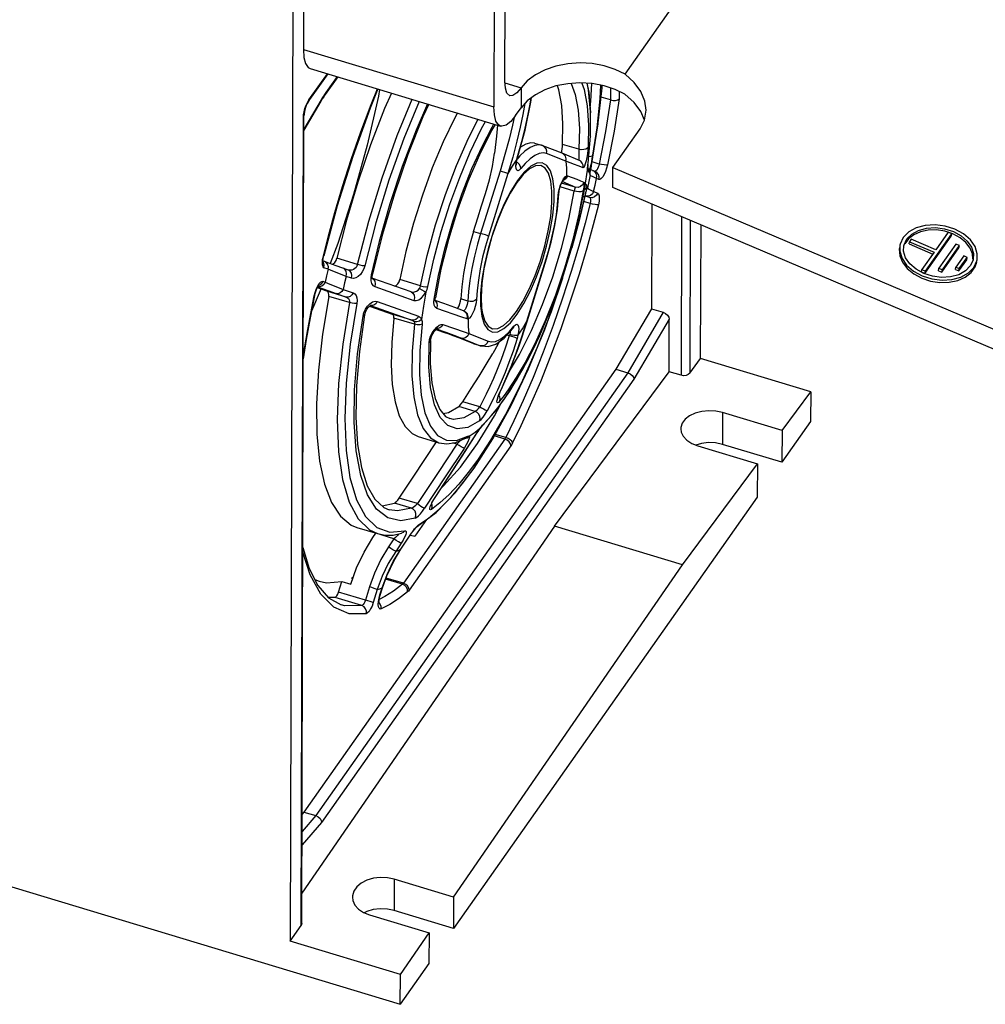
# Model space of a CAD drawing. Extents: x 0 to 594, y 0 to 420.
# Tile 14 of 25: x 515 to 530, y 95 to 110. Entities that reach past the tile are written whole.
import ezdxf

# ---------------------------------------------------------------- set-up
doc = ezdxf.new("R2010")
doc.units = 0
doc.header["$LTSCALE"] = 32.67
doc.layers.get('0').update_dxf_attribs({"linetype": 'CONTINUOUS'})

msp = doc.modelspace()

# ---------------------------------------------------------------- linework, layer by layer
at = {"color": 7, "linetype": 'CONTINUOUS'}
for p, q in [((519.246, 123.688), (519.175, 96.213)), ((524.287, 109.45), (528.589, 115.558)), ((519.384, 112.708), (519.376, 109.83)), ((522.451, 109.343), (522.458, 111.916)), ((522.291, 111.83), (522.284, 108.952)), ((519.449, 109.028), (519.751, 109.457)), ((519.479, 109.539), (522.387, 108.661)), ((519.9, 109.412), (519.708, 109.14)), ((519.708, 109.14), (519.686, 109.108)), ((519.642, 109.038), (519.382, 108.597)), ((519.435, 109.006), (519.419, 108.972)), ((519.449, 109.028), (519.435, 109.006)), ((519.664, 109.074), (519.642, 109.038)), ((519.686, 109.108), (519.664, 109.074)), ((524.067, 109.058), (523.921, 109.102)), ((519.385, 108.844), (519.383, 108.815)), ((522.616, 108.821), (522.7, 108.94)), ((524.584, 108.749), (524.527, 108.882)), ((519.351, 96.483), (519.383, 108.815)), ((524.1, 108.026), (524.518, 108.619)), ((522.907, 108.399), (523.014, 108.366)), ((523.327, 108.244), (523.034, 108.359)), ((523.318, 108.248), (523.322, 108.275)), ((523.322, 108.275), (523.327, 108.311)), ((523.436, 108.2), (523.327, 108.244)), ((522.632, 108.114), (522.64, 108.157)), ((522.64, 108.157), (522.65, 108.193)), ((523.592, 108.133), (523.579, 108.138)), ((523.721, 108.075), (523.723, 108.095)), ((523.714, 108.013), (523.714, 107.988)), ((523.715, 108.021), (523.716, 108.03)), ((523.715, 108.009), (523.715, 108.021)), ((523.716, 108.03), (523.717, 108.038)), ((523.717, 108.038), (523.721, 108.075)), ((523.726, 108.019), (523.73, 108.013)), ((523.73, 108.013), (523.742, 107.982)), ((523.742, 107.982), (523.741, 107.946)), ((523.745, 107.983), (523.745, 107.984)), ((523.748, 107.972), (523.745, 107.983)), ((523.756, 107.96), (523.763, 107.997)), ((523.763, 107.997), (523.773, 108.049)), ((523.773, 108.049), (523.775, 108.06)), ((524.099, 107.721), (524.1, 108.026)), ((524.1, 108.026), (531.466, 104.899)), ((522.658, 107.827), (522.636, 107.797)), ((523.346, 107.834), (523.348, 107.836)), ((523.276, 107.624), (523.28, 107.659)), ((523.633, 107.518), (523.661, 107.661)), ((523.654, 107.487), (523.691, 107.647)), ((523.658, 107.645), (523.67, 107.709)), ((523.667, 107.692), (523.671, 107.711)), ((523.681, 107.757), (523.682, 107.759)), ((531.465, 104.595), (524.099, 107.721)), ((523.256, 107.392), (523.276, 107.624)), ((523.533, 107.068), (523.633, 107.519)), ((524.695, 107.468), (524.691, 105.871)), ((525.442, 105.11), (525.448, 107.149)), ((529.223, 107.038), (529.035, 106.771)), ((529.168, 107.093), (529.302, 107.05)), ((529.295, 107.015), (529.172, 107.055)), ((529.277, 107.015), (529.223, 107.038)), ((529.458, 107.014), (529.327, 107.086)), ((528.615, 106.938), (528.561, 106.86)), ((528.696, 107.001), (528.615, 106.938)), ((528.626, 106.86), (528.632, 106.895)), ((528.657, 106.931), (528.632, 106.895)), ((528.632, 106.895), (529.01, 106.735)), ((529.035, 106.771), (528.657, 106.931)), ((528.869, 106.41), (529.27, 106.979)), ((528.876, 106.445), (529.277, 107.015)), ((529.27, 106.979), (529.277, 107.015)), ((519.899, 106.867), (519.786, 106.561)), ((528.543, 106.748), (528.546, 106.83)), ((528.546, 106.83), (528.549, 106.846)), ((528.626, 106.86), (528.989, 106.706)), ((529.01, 106.735), (528.822, 106.468)), ((529.341, 106.858), (529.081, 106.488)), ((529.128, 106.429), (529.388, 106.799)), ((529.134, 106.465), (529.395, 106.835)), ((529.395, 106.835), (529.341, 106.858)), ((529.388, 106.799), (529.395, 106.835)), ((519.697, 106.594), (519.674, 106.603)), ((519.677, 106.636), (519.686, 106.679)), ((522.792, 105.678), (523.088, 106.631)), ((529.46, 106.678), (529.339, 106.507)), ((529.387, 106.449), (529.507, 106.62)), ((529.393, 106.484), (529.514, 106.655)), ((529.514, 106.655), (529.46, 106.678)), ((529.507, 106.62), (529.514, 106.655)), ((529.607, 106.63), (529.603, 106.614)), ((520.065, 106.461), (520.065, 106.461)), ((528.694, 106.445), (528.825, 106.374)), ((528.815, 106.433), (528.822, 106.468)), ((528.815, 106.433), (528.869, 106.41)), ((528.822, 106.468), (528.876, 106.445)), ((528.869, 106.41), (528.876, 106.445)), ((529.074, 106.452), (529.081, 106.488)), ((529.074, 106.452), (529.128, 106.429)), ((529.081, 106.488), (529.134, 106.465)), ((529.128, 106.429), (529.134, 106.465)), ((529.333, 106.472), (529.339, 106.507)), ((529.333, 106.472), (529.387, 106.449)), ((529.339, 106.507), (529.393, 106.484)), ((529.486, 106.448), (529.384, 106.391)), ((529.387, 106.449), (529.393, 106.484)), ((520.422, 106.336), (520.423, 106.336)), ((520.427, 106.36), (520.43, 106.391)), ((520.43, 106.391), (520.432, 106.398)), ((520.433, 106.33), (520.432, 106.33)), ((521.02, 106.128), (520.434, 106.333)), ((528.697, 106.404), (528.819, 106.339)), ((528.984, 106.367), (528.85, 106.41)), ((484.514, 106.228), (520.854, 95.251)), ((519.631, 106.143), (519.5, 105.835)), ((519.734, 106.139), (519.588, 106.19)), ((519.641, 106.171), (519.631, 106.143)), ((519.547, 106.073), (519.56, 106.12)), ((521.389, 106.028), (521.391, 106.036)), ((521.52, 105.95), (521.389, 105.998)), ((520.387, 105.91), (520.731, 105.79)), ((521.687, 105.888), (521.52, 105.95)), ((521.821, 105.837), (521.687, 105.888)), ((521.821, 105.837), (521.821, 105.837)), ((524.691, 105.871), (524.147, 104.949)), ((524.691, 105.871), (524.872, 105.817)), ((520.31, 105.778), (520.311, 105.782)), ((524.961, 104.91), (524.963, 105.712)), ((521.4, 105.554), (521.562, 105.496)), ((521.413, 105.565), (521.416, 105.567)), ((522.576, 105.568), (522.581, 105.573)), ((522.669, 105.304), (522.792, 105.678)), ((521.317, 105.386), (521.321, 105.413)), ((521.824, 105.397), (521.749, 105.426)), ((521.969, 105.34), (521.824, 105.397)), ((521.969, 105.34), (521.981, 105.335)), ((521.981, 105.335), (522.089, 105.303)), ((522.089, 105.303), (522.196, 105.294)), ((525.275, 104.885), (525.442, 105.11)), ((527.123, 104.602), (525.442, 105.11)), ((524.147, 104.949), (519.384, 98.187)), ((524.147, 104.949), (524.329, 104.894)), ((523.212, 102.549), (524.961, 104.91)), ((525.143, 104.856), (524.961, 104.91)), ((522.325, 104.327), (522.529, 104.612)), ((526.685, 104.01), (527.123, 104.602)), ((527.123, 104.602), (527.122, 104.148)), ((522.119, 104.097), (522.325, 104.327)), ((526.685, 104.01), (525.776, 104.285)), ((522.112, 104.09), (522.119, 104.097)), ((522.119, 104.097), (522.119, 104.097)), ((527.122, 104.148), (526.683, 103.526)), ((521.127, 103.922), (521.443, 103.826)), ((521.703, 103.829), (521.853, 103.893)), ((521.845, 103.692), (522.024, 103.971)), ((526.685, 104.01), (526.683, 103.526)), ((525.456, 103.815), (525.369, 103.79)), ((525.4, 103.777), (526.309, 103.503)), ((526.683, 103.526), (525.775, 103.8)), ((521.692, 103.059), (521.982, 103.436)), ((525.165, 101.959), (526.309, 103.503)), ((526.309, 103.503), (526.307, 102.992)), ((521.402, 102.761), (521.692, 103.059)), ((526.307, 102.992), (521.669, 96.408)), ((520.577, 102.863), (520.766, 102.901)), ((521.118, 102.549), (521.402, 102.761)), ((523.212, 102.549), (519.352, 96.948)), ((520.192, 102.533), (520.508, 102.437)), ((521.257, 102.653), (521.077, 102.397)), ((521.118, 102.549), (521.118, 102.549)), ((525.165, 101.959), (523.212, 102.549)), ((520.437, 102.379), (520.479, 102.442)), ((520.744, 102.416), (520.874, 102.442)), ((520.864, 102.198), (521.017, 102.428)), ((520.874, 102.442), (520.874, 102.442)), ((521.013, 102.416), (521.077, 102.397)), ((519.366, 102.224), (519.464, 101.907)), ((520.759, 102.025), (520.864, 102.198)), ((521.67, 96.888), (525.165, 101.959)), ((520.11, 101.757), (520.137, 101.772)), ((519.551, 101.737), (519.616, 101.71)), ((519.912, 101.546), (519.962, 101.708)), ((519.962, 101.708), (520.099, 101.666)), ((520.11, 101.757), (520.129, 101.751)), ((520.548, 101.498), (520.582, 101.608)), ((519.859, 101.462), (519.757, 101.461)), ((519.384, 98.187), (519.355, 98.155)), ((519.384, 98.187), (519.565, 98.132)), ((521.67, 96.888), (520.762, 97.162)), ((521.67, 96.888), (521.669, 96.408)), ((520.343, 96.669), (520.305, 96.649)), ((521.669, 96.408), (520.761, 96.682)), ((520.386, 96.617), (521.294, 96.342)), ((519.175, 96.213), (519.342, 96.456)), ((519.351, 96.483), (519.342, 96.456)), ((520.856, 95.705), (519.175, 96.213)), ((520.856, 95.705), (521.294, 96.342)), ((521.294, 96.342), (521.293, 95.874)), ((521.293, 95.874), (520.854, 95.251)), ((520.854, 95.251), (520.856, 95.705))]:
    msp.add_line(p, q, dxfattribs=at)
at = {"color": 9, "linetype": 'CONTINUOUS'}
for p, q in [((519.376, 109.83), (522.284, 108.952)), ((519.458, 109.058), (519.741, 109.46)), ((519.89, 109.415), (519.717, 109.17)), ((522.453, 109.319), (522.701, 109.244)), ((522.701, 109.244), (522.7, 108.94)), ((524.067, 109.242), (524.067, 109.058)), ((524.2, 109.188), (524.199, 109.078)), ((519.647, 109.061), (519.382, 108.612)), ((519.416, 108.978), (519.436, 109.022)), ((519.436, 109.022), (519.458, 109.058)), ((519.642, 109.038), (519.647, 109.061)), ((519.664, 109.09), (519.647, 109.061)), ((519.682, 109.118), (519.664, 109.09)), ((522.757, 109.004), (522.728, 108.838)), ((519.377, 108.831), (519.385, 108.879)), ((519.342, 96.456), (519.374, 108.788)), ((519.374, 108.788), (519.377, 108.831)), ((519.374, 108.788), (519.383, 108.815)), ((523.873, 108.666), (523.876, 108.685)), ((523.758, 108.506), (523.757, 108.495)), ((523.014, 108.366), (522.974, 108.373)), ((523.382, 108.123), (523.088, 108.239)), ((523.584, 108.305), (523.333, 108.381)), ((522.624, 108.098), (522.634, 108.153)), ((522.644, 108.102), (522.632, 108.108)), ((522.634, 108.153), (522.639, 108.174)), ((522.634, 108.153), (522.64, 108.157)), ((522.682, 108.203), (522.641, 108.156)), ((522.673, 108.076), (522.644, 108.102)), ((522.645, 108.195), (522.65, 108.193)), ((523.723, 108.095), (523.723, 108.092)), ((523.723, 108.095), (523.723, 108.092)), ((523.767, 108.056), (523.778, 108.109)), ((523.778, 108.109), (523.788, 108.164)), ((523.892, 108.08), (523.783, 108.113)), ((523.788, 108.164), (523.797, 108.217)), ((522.378, 107.973), (522.081, 107.02)), ((522.748, 107.956), (522.645, 107.827)), ((523.715, 108.024), (523.686, 107.819)), ((523.714, 107.993), (523.714, 107.988)), ((523.714, 107.988), (523.725, 107.973)), ((523.718, 108.055), (523.715, 108.024)), ((523.716, 108.03), (523.715, 108.024)), ((523.721, 108.075), (523.718, 108.055)), ((523.749, 107.974), (523.757, 108.01)), ((523.754, 107.915), (523.755, 107.952)), ((523.757, 108.01), (523.767, 108.056)), ((523.775, 108.059), (523.775, 108.06)), ((523.824, 107.964), (523.798, 107.979)), ((522.498, 107.934), (522.202, 106.981)), ((523.204, 107.697), (523.185, 107.855)), ((523.303, 107.764), (523.325, 107.814)), ((523.528, 107.726), (523.319, 107.789)), ((523.325, 107.814), (523.349, 107.856)), ((523.353, 107.839), (523.331, 107.829)), ((523.332, 107.813), (523.358, 107.802)), ((523.686, 107.819), (523.65, 107.609)), ((523.733, 107.816), (523.712, 107.716)), ((523.754, 107.915), (523.733, 107.816)), ((523.754, 107.915), (523.751, 107.924)), ((523.886, 107.845), (523.853, 107.859)), ((523.267, 107.601), (523.273, 107.652)), ((523.273, 107.652), (523.285, 107.708)), ((523.285, 107.708), (523.303, 107.764)), ((523.512, 107.667), (523.298, 107.731)), ((523.687, 107.703), (523.665, 107.683)), ((523.684, 107.635), (523.674, 107.588)), ((523.693, 107.677), (523.684, 107.635)), ((523.686, 107.627), (523.691, 107.647)), ((523.704, 107.741), (523.687, 107.703)), ((523.699, 107.71), (523.693, 107.677)), ((523.695, 107.663), (523.696, 107.666)), ((523.696, 107.666), (523.699, 107.677)), ((523.699, 107.753), (523.704, 107.741)), ((523.712, 107.716), (523.704, 107.701)), ((523.706, 107.705), (523.708, 107.716)), ((523.708, 107.716), (523.71, 107.721)), ((523.71, 107.721), (523.711, 107.719)), ((523.711, 107.719), (523.712, 107.716)), ((523.712, 107.716), (523.723, 107.704)), ((523.808, 107.662), (523.87, 107.637)), ((523.267, 107.601), (523.276, 107.624)), ((523.633, 107.518), (523.633, 107.519)), ((523.653, 107.486), (523.654, 107.487)), ((523.754, 107.48), (523.66, 107.509)), ((523.75, 107.569), (523.678, 107.591)), ((523.679, 107.597), (523.688, 107.594)), ((523.688, 107.594), (523.75, 107.569)), ((525.149, 107.276), (525.143, 104.856)), ((525.281, 107.219), (525.275, 104.885)), ((521.973, 107.052), (522.081, 107.02)), ((520.533, 106.9), (520.409, 106.389)), ((523.484, 106.83), (523.486, 106.835)), ((519.669, 106.624), (519.68, 106.676)), ((519.68, 106.676), (519.686, 106.679)), ((520.201, 106.545), (519.885, 106.641)), ((522.787, 105.68), (523.084, 106.633)), ((523.084, 106.633), (523.088, 106.631)), ((519.751, 106.473), (519.689, 106.498)), ((519.673, 106.29), (519.707, 106.277)), ((520.108, 106.336), (520.026, 106.365)), ((520.409, 106.389), (520.403, 106.341)), ((520.403, 106.341), (520.405, 106.296)), ((520.405, 106.296), (520.417, 106.257)), ((520.423, 106.336), (520.448, 106.32)), ((521.165, 106.221), (520.848, 106.316)), ((519.553, 106.117), (519.571, 106.167)), ((519.625, 106.23), (519.589, 106.219)), ((519.623, 106.205), (519.597, 106.208)), ((520.03, 106.049), (519.734, 106.139)), ((519.983, 106.166), (520.135, 106.113)), ((520.464, 106.211), (521.062, 105.999)), ((523.283, 106.177), (523.287, 106.188)), ((519.54, 106.066), (519.553, 106.117)), ((519.54, 106.066), (519.547, 106.073)), ((520.078, 105.964), (519.762, 106.059)), ((520.504, 105.982), (521.135, 105.758)), ((521.366, 105.969), (521.37, 106.019)), ((521.37, 106.019), (521.386, 106.028)), ((521.397, 105.988), (521.37, 106.005)), ((521.386, 106.028), (521.391, 106.036)), ((521.418, 105.956), (521.397, 105.988)), ((521.886, 105.987), (521.778, 106.02)), ((520.3, 105.812), (520.322, 105.863)), ((520.398, 105.921), (520.4, 105.92)), ((520.4, 105.92), (521.032, 105.699)), ((521.373, 105.926), (521.366, 105.969)), ((520.286, 105.76), (520.3, 105.812)), ((521.032, 105.699), (520.731, 105.79)), ((521.072, 105.634), (520.756, 105.729)), ((524.872, 105.817), (524.329, 104.894)), ((524.963, 105.712), (524.423, 104.795)), ((521.394, 105.57), (521.395, 105.569)), ((521.428, 105.567), (521.395, 105.569)), ((522.521, 105.524), (522.589, 105.603)), ((522.787, 105.68), (522.792, 105.678)), ((523.055, 105.541), (523.061, 105.556)), ((521.294, 105.352), (521.301, 105.4)), ((521.301, 105.4), (521.318, 105.452)), ((521.318, 105.452), (521.344, 105.504)), ((521.713, 105.45), (522.077, 105.307)), ((521.904, 105.491), (522.197, 105.375)), ((522.52, 105.458), (522.485, 105.469)), ((521.969, 105.34), (521.982, 105.336)), ((522.114, 105.304), (522.077, 105.307)), ((522.077, 105.307), (522.089, 105.303)), ((522.089, 105.303), (522.089, 105.303)), ((522.197, 105.375), (522.179, 105.341)), ((522.805, 104.936), (522.813, 104.954)), ((524.329, 104.894), (519.565, 98.132)), ((524.423, 104.795), (519.653, 98.025)), ((522.371, 104.585), (522.394, 104.635)), ((522.394, 104.635), (522.396, 104.635)), ((522.504, 104.633), (522.441, 104.547)), ((522.35, 104.361), (522.449, 104.494)), ((522.441, 104.547), (522.376, 104.464)), ((521.998, 104.301), (521.747, 104.376)), ((522.068, 104.373), (521.808, 104.452)), ((522.245, 104.234), (522.35, 104.361)), ((522.537, 104.374), (522.547, 104.393)), ((521.581, 104.086), (521.464, 104.211)), ((522.133, 104.116), (522.245, 104.234)), ((525.776, 104.285), (525.775, 103.8)), ((521.997, 103.987), (522.088, 104.064)), ((522.056, 104.02), (522.088, 104.064)), ((522.088, 104.064), (522.083, 104.056)), ((522.088, 104.064), (522.112, 104.093)), ((522.112, 104.093), (522.133, 104.116)), ((522.133, 104.116), (522.119, 104.097)), ((522.454, 103.882), (520.902, 101.679)), ((521.714, 103.86), (521.886, 103.925)), ((521.909, 103.926), (521.997, 103.987)), ((522.023, 103.971), (522.056, 104.02)), ((522.023, 103.971), (522.024, 103.971)), ((522.258, 103.867), (522.268, 103.883)), ((522.454, 103.882), (522.294, 103.93)), ((522.467, 103.905), (522.306, 103.953)), ((522.544, 103.779), (520.992, 101.576)), ((521.718, 103.805), (521.659, 103.823)), ((521.973, 103.426), (522.208, 103.789)), ((521.81, 103.206), (521.973, 103.426)), ((521.487, 103.141), (521.516, 103.165)), ((521.63, 102.993), (521.81, 103.206)), ((521.117, 102.895), (520.839, 102.979)), ((521.355, 102.941), (521.386, 102.991)), ((521.386, 102.991), (521.389, 102.991)), ((521.451, 102.811), (521.63, 102.993)), ((521.6, 103.035), (521.459, 102.906)), ((521.024, 102.824), (520.766, 102.901)), ((521.459, 102.906), (521.333, 102.808)), ((520.664, 102.678), (520.494, 102.811)), ((520.683, 102.802), (520.683, 102.803)), ((521.286, 102.673), (521.451, 102.811)), ((520.495, 102.533), (520.697, 102.46)), ((521.127, 102.565), (521.148, 102.581)), ((521.148, 102.581), (521.286, 102.673)), ((520.758, 102.357), (520.479, 102.442)), ((520.697, 102.46), (520.926, 102.482)), ((520.861, 102.199), (521.014, 102.428)), ((521.014, 102.428), (521.044, 102.471)), ((521.014, 102.428), (521.017, 102.428)), ((520.758, 102.357), (520.675, 102.234)), ((520.868, 102.29), (520.785, 102.167)), ((520.861, 102.199), (520.864, 102.198)), ((520.384, 101.624), (520.321, 101.423)), ((520.889, 101.665), (520.631, 101.742)), ((520.902, 101.679), (520.637, 101.759)), ((520.321, 101.423), (519.912, 101.546)), ((520.504, 101.585), (520.441, 101.384)), ((520.53, 101.45), (520.544, 101.501)), ((520.621, 101.476), (520.533, 101.431)), ((520.544, 101.501), (520.578, 101.61)), ((520.544, 101.501), (520.548, 101.498)), ((520.578, 101.61), (520.582, 101.608)), ((520.268, 101.338), (519.859, 101.462)), ((520.55, 101.363), (520.525, 101.393)), ((520.335, 101.215), (520.072, 101.214)), ((519.653, 98.025), (519.354, 97.684)), ((519.565, 98.132), (519.355, 97.892)), ((520.762, 97.162), (520.761, 96.682))]:
    msp.add_line(p, q, dxfattribs=at)
at = {"color": 7, "linetype": 'CONTINUOUS'}
for points in [[(519.376, 109.83), (519.384, 109.708), (519.409, 109.615), (519.448, 109.556), (519.479, 109.539)], [(524.287, 109.45), (524.137, 109.524), (523.968, 109.579), (523.787, 109.613), (523.6, 109.624), (523.413, 109.611), (523.233, 109.576), (523.066, 109.52), (522.918, 109.444), (522.795, 109.351), (522.701, 109.244)], [(524.609, 108.901), (524.59, 109.04), (524.528, 109.186), (524.426, 109.325), (524.287, 109.45)], [(522.528, 109.124), (522.484, 109.163), (522.46, 109.237), (522.451, 109.343)], [(524.286, 109.145), (524.136, 109.22), (523.968, 109.275), (523.787, 109.308), (523.599, 109.319), (523.412, 109.307), (523.232, 109.272), (523.065, 109.215), (522.918, 109.139), (522.794, 109.046), (522.7, 108.94)], [(523.723, 108.095), (523.758, 108.506), (523.761, 108.881), (523.732, 109.214), (523.71, 109.313)], [(520.514, 109.227), (520.393, 108.932), (520.128, 108.196), (519.891, 107.441), (519.686, 106.679)], [(520.721, 109.164), (520.616, 108.926), (520.402, 108.376), (520.207, 107.805), (520.033, 107.224), (519.885, 106.641)], [(520.539, 109.219), (520.52, 109.118), (520.349, 108.368), (520.14, 107.613), (519.899, 106.867)], [(522.701, 109.244), (522.636, 109.168), (522.576, 109.127), (522.528, 109.124)], [(523.333, 108.381), (523.34, 108.696), (523.321, 108.975), (523.278, 109.211), (523.255, 109.276)], [(523.775, 108.06), (523.873, 108.666), (523.936, 109.242), (523.937, 109.281)], [(524.527, 108.882), (524.425, 109.021), (524.286, 109.145)], [(521.29, 108.992), (521.201, 108.799), (520.972, 108.225), (520.765, 107.624), (520.583, 107.011), (520.432, 106.398)], [(522.65, 108.193), (522.761, 108.595), (522.85, 109.024), (522.86, 109.096)], [(524.067, 109.058), (524.105, 109.051), (524.144, 109.052), (524.177, 109.062), (524.199, 109.078)], [(519.419, 108.972), (519.404, 108.929), (519.392, 108.884), (519.385, 108.844)], [(521.728, 108.86), (521.687, 108.785), (521.51, 108.418), (521.344, 108.022), (521.192, 107.605), (521.057, 107.176), (520.942, 106.744), (520.848, 106.316)], [(522.387, 108.661), (522.356, 108.678), (522.316, 108.737), (522.292, 108.829), (522.284, 108.952)], [(524.518, 108.619), (524.584, 108.75), (524.609, 108.901)], [(522.616, 108.821), (522.542, 108.731), (522.472, 108.675), (522.408, 108.658), (522.387, 108.661)], [(522.306, 108.685), (522.25, 108.592), (522.064, 108.223), (521.888, 107.815), (521.729, 107.379), (521.59, 106.929), (521.476, 106.477), (521.391, 106.036)], [(522.338, 108.676), (522.324, 108.508), (522.296, 108.245)], [(522.907, 108.399), (522.848, 108.405), (522.77, 108.386), (522.69, 108.34)], [(521.973, 107.052), (522.039, 107.258), (522.097, 107.44), (522.158, 107.633), (522.216, 107.837), (522.264, 108.044), (522.296, 108.245)], [(523.034, 108.359), (523.027, 108.362), (523.021, 108.364), (523.014, 108.366)], [(523.327, 108.311), (523.331, 108.348), (523.333, 108.381)], [(522.63, 108.065), (522.631, 108.063), (522.63, 108.066), (522.63, 108.084), (522.632, 108.114)], [(523.592, 108.133), (523.533, 108.16), (523.436, 108.2)], [(523.646, 108.024), (523.647, 108.061), (523.634, 108.095), (523.611, 108.122), (523.592, 108.133)], [(523.73, 108.013), (523.719, 108.033), (523.717, 108.036)], [(523.753, 107.937), (523.753, 107.938), (523.753, 107.94), (523.754, 107.945), (523.755, 107.952), (523.756, 107.96)], [(523.832, 107.966), (523.778, 107.987), (523.763, 107.994)], [(522.636, 107.797), (522.534, 107.635), (522.433, 107.438), (522.339, 107.214), (522.255, 106.973)], [(522.699, 107.88), (522.679, 107.854), (522.658, 107.827)], [(523.28, 107.659), (523.289, 107.704), (523.304, 107.751), (523.32, 107.791), (523.335, 107.818), (523.346, 107.834)], [(523.67, 107.709), (523.678, 107.746), (523.684, 107.77), (523.687, 107.777)], [(523.674, 107.728), (523.677, 107.741), (523.68, 107.751)], [(523.691, 107.647), (523.699, 107.677), (523.701, 107.689), (523.704, 107.698), (523.706, 107.705), (523.707, 107.709)], [(521.982, 103.436), (522.268, 103.883), (522.547, 104.393), (522.813, 104.954), (523.061, 105.556), (523.287, 106.188), (523.486, 106.835), (523.654, 107.487)], [(523.088, 106.631), (523.161, 106.888), (523.217, 107.144), (523.256, 107.392)], [(521.973, 107.052), (521.912, 106.836), (521.86, 106.621), (521.82, 106.41)], [(522.529, 104.612), (522.729, 104.946), (522.92, 105.321), (523.1, 105.73), (523.264, 106.164), (523.41, 106.613), (523.533, 107.068)], [(529.327, 107.086), (529.179, 107.133), (529.024, 107.153), (528.872, 107.143), (528.735, 107.106), (528.62, 107.043), (528.537, 106.959), (528.49, 106.859), (528.487, 106.841)], [(528.549, 106.846), (528.591, 106.936), (528.666, 107.012), (528.769, 107.068), (528.893, 107.102), (529.029, 107.11), (529.168, 107.093)], [(529.172, 107.055), (529.044, 107.074), (528.917, 107.071), (528.798, 107.046), (528.696, 107.001)], [(529.302, 107.05), (529.42, 106.986), (529.514, 106.904), (529.579, 106.811), (529.609, 106.712), (529.607, 106.63)], [(522.255, 106.973), (522.185, 106.725), (522.133, 106.482), (522.101, 106.254), (522.089, 106.05), (522.096, 105.882)], [(529.602, 106.629), (529.597, 106.707), (529.56, 106.798), (529.495, 106.882), (529.405, 106.956), (529.295, 107.015)], [(529.666, 106.618), (529.668, 106.71), (529.635, 106.82), (529.563, 106.924), (529.458, 107.014)], [(528.48, 106.806), (528.476, 106.782), (528.483, 106.681), (528.524, 106.58), (528.597, 106.486), (528.697, 106.404)], [(528.487, 106.841), (528.484, 106.75), (528.518, 106.64), (528.589, 106.536), (528.694, 106.445)], [(528.85, 106.41), (528.733, 106.474), (528.638, 106.556), (528.573, 106.649), (528.543, 106.748)], [(519.675, 106.585), (519.674, 106.604), (519.677, 106.636)], [(519.675, 106.581), (519.675, 106.58), (519.675, 106.585)], [(520.066, 106.461), (519.877, 106.527), (519.763, 106.568), (519.697, 106.594)], [(519.816, 106.549), (519.832, 106.557), (519.855, 106.579), (519.873, 106.608), (519.885, 106.641)], [(528.819, 106.339), (528.955, 106.294), (529.098, 106.273), (529.239, 106.276), (529.371, 106.304), (529.485, 106.354), (529.574, 106.424), (529.635, 106.51), (529.659, 106.583)], [(528.825, 106.374), (528.973, 106.327), (529.129, 106.307), (529.28, 106.316), (529.418, 106.354), (529.532, 106.417), (529.615, 106.501), (529.662, 106.601), (529.666, 106.618)], [(529.603, 106.614), (529.561, 106.524), (529.486, 106.448)], [(520.432, 106.33), (520.429, 106.339), (520.427, 106.36)], [(520.772, 106.214), (520.793, 106.225), (520.818, 106.25), (520.837, 106.281), (520.848, 106.316)], [(521.82, 106.41), (521.793, 106.208), (521.778, 106.02)], [(529.384, 106.391), (529.26, 106.358), (529.123, 106.35), (528.984, 106.367)], [(519.56, 106.12), (519.576, 106.165), (519.592, 106.198), (519.604, 106.22), (519.609, 106.226)], [(519.762, 106.059), (519.764, 106.086), (519.76, 106.11), (519.75, 106.128), (519.734, 106.139)], [(519.547, 106.073), (519.479, 105.734), (519.419, 105.399), (519.373, 105.106)], [(519.762, 106.059), (519.667, 105.481), (519.604, 104.931), (519.576, 104.419), (519.582, 103.954), (519.623, 103.543), (519.697, 103.193), (519.803, 102.911), (519.94, 102.702), (520.105, 102.569), (520.192, 102.533)], [(521.39, 105.99), (521.391, 105.989), (521.39, 105.991), (521.388, 106.004), (521.389, 106.028)], [(521.724, 105.874), (521.739, 105.89), (521.754, 105.917), (521.766, 105.951), (521.774, 105.987), (521.778, 106.02)], [(520.311, 105.782), (520.321, 105.817), (520.338, 105.853)], [(520.338, 105.853), (520.36, 105.885), (520.382, 105.907), (520.399, 105.918), (520.401, 105.919)], [(520.31, 105.778), (520.23, 105.218), (520.185, 104.693), (520.176, 104.217), (520.202, 103.798), (520.262, 103.446), (520.351, 103.167), (520.465, 102.965), (520.606, 102.836), (520.683, 102.802)], [(520.756, 105.729), (520.724, 105.357), (520.716, 105.016), (520.733, 104.712), (520.775, 104.45), (520.84, 104.236), (520.929, 104.073), (521.038, 103.964), (521.127, 103.922)], [(520.756, 105.729), (520.756, 105.757), (520.747, 105.778), (520.731, 105.79)], [(524.872, 105.817), (524.907, 105.8), (524.936, 105.775), (524.956, 105.744), (524.963, 105.712)], [(521.321, 105.413), (521.332, 105.448), (521.35, 105.487), (521.373, 105.524), (521.396, 105.551), (521.413, 105.565)], [(522.196, 105.294), (522.315, 105.332), (522.443, 105.423), (522.576, 105.568)], [(521.317, 105.386), (521.311, 105.036), (521.336, 104.738), (521.387, 104.502), (521.458, 104.332), (521.547, 104.227), (521.611, 104.194)], [(521.749, 105.426), (521.664, 105.459), (521.562, 105.496)], [(522.361, 105.365), (522.348, 105.333), (522.27, 105.188)], [(522.396, 104.635), (522.522, 104.919), (522.669, 105.304)], [(521.808, 104.452), (521.938, 104.654), (522.058, 104.844), (522.169, 105.022), (522.27, 105.188)], [(524.329, 104.894), (524.364, 104.878), (524.394, 104.854), (524.415, 104.825), (524.423, 104.795)], [(525.275, 104.885), (525.252, 104.865), (525.219, 104.853), (525.181, 104.849), (525.143, 104.856)], [(522.36, 104.548), (522.369, 104.574), (522.381, 104.603), (522.396, 104.635)], [(522.344, 104.495), (522.344, 104.493), (522.345, 104.497), (522.347, 104.508), (522.352, 104.526), (522.36, 104.548)], [(521.511, 104.27), (521.593, 104.289), (521.747, 104.376)], [(521.747, 104.376), (521.764, 104.393), (521.786, 104.419), (521.808, 104.452)], [(525.776, 104.285), (525.673, 104.307), (525.565, 104.313), (525.458, 104.303), (525.358, 104.277), (525.272, 104.236), (525.205, 104.184), (525.16, 104.123), (525.139, 104.056), (525.138, 104.037)], [(522.024, 103.971), (522.042, 103.999), (522.071, 104.04), (522.083, 104.056)], [(522.083, 104.056), (522.098, 104.074), (522.112, 104.09)], [(525.138, 104.037), (525.145, 103.988), (525.176, 103.923), (525.232, 103.863), (525.308, 103.814), (525.4, 103.777)], [(520.839, 102.979), (521.054, 103.302), (521.408, 103.837)], [(521.443, 103.826), (521.566, 103.809), (521.703, 103.829)], [(525.775, 103.8), (525.671, 103.822), (525.563, 103.827), (525.456, 103.815)], [(521.389, 102.991), (521.612, 103.332), (521.845, 103.692)], [(520.766, 102.901), (520.78, 102.91), (520.798, 102.927), (520.818, 102.95), (520.839, 102.979)], [(521.322, 102.862), (521.322, 102.862), (521.324, 102.87), (521.33, 102.885), (521.339, 102.906), (521.353, 102.931), (521.369, 102.96), (521.389, 102.991)], [(521.073, 102.503), (521.092, 102.525), (521.107, 102.54), (521.116, 102.548), (521.118, 102.549)], [(520.099, 101.666), (520.187, 101.914), (520.301, 102.153), (520.437, 102.379)], [(520.508, 102.437), (520.622, 102.415), (520.744, 102.416)], [(521.017, 102.428), (521.027, 102.443), (521.051, 102.476), (521.073, 102.503)], [(520.582, 101.608), (520.648, 101.791), (520.759, 102.025)], [(519.464, 101.907), (519.598, 101.645), (519.759, 101.459), (519.954, 101.351)], [(519.616, 101.71), (519.726, 101.688), (519.962, 101.708)], [(519.859, 101.462), (519.872, 101.47), (519.887, 101.488), (519.9, 101.514), (519.912, 101.546)], [(520.53, 101.413), (520.536, 101.452), (520.548, 101.498)], [(520.528, 101.371), (520.529, 101.369), (520.529, 101.371), (520.528, 101.386), (520.53, 101.413)], [(519.565, 98.132), (519.6, 98.116), (519.629, 98.089), (519.647, 98.057), (519.653, 98.025)], [(520.762, 97.162), (520.659, 97.184), (520.55, 97.188), (520.444, 97.175), (520.344, 97.146), (520.258, 97.102), (520.191, 97.045), (520.145, 96.979), (520.125, 96.908), (520.124, 96.888)], [(520.124, 96.888), (520.131, 96.836), (520.162, 96.767), (520.217, 96.705), (520.294, 96.654), (520.386, 96.617)], [(520.761, 96.682), (520.657, 96.704), (520.549, 96.709), (520.442, 96.697), (520.343, 96.669)]]:
    msp.add_lwpolyline(points, dxfattribs=at)
at = {"color": 9, "linetype": 'CONTINUOUS'}
for points in [[(523.467, 109.31), (523.527, 109.142), (523.571, 108.905), (523.591, 108.624), (523.584, 108.305)], [(523.629, 109.317), (523.665, 109.217), (523.711, 108.969), (523.731, 108.676), (523.724, 108.343)], [(523.706, 109.313), (523.735, 109.178), (523.761, 108.86)], [(523.756, 108.939), (523.767, 109.041), (523.782, 109.309)], [(519.68, 106.676), (519.758, 106.983), (519.857, 107.341), (519.974, 107.735), (520.107, 108.15), (520.253, 108.573), (520.408, 108.987), (520.506, 109.229)], [(519.717, 109.17), (519.699, 109.144), (519.682, 109.118)], [(519.708, 109.14), (519.71, 109.143), (519.717, 109.17)], [(523.797, 108.217), (523.86, 108.631), (523.907, 109.075), (523.919, 109.284)], [(523.936, 109.242), (523.938, 109.275), (523.938, 109.28)], [(519.458, 109.058), (519.451, 109.031), (519.449, 109.028)], [(520.201, 106.545), (520.372, 107.21), (520.576, 107.872), (520.807, 108.516), (521.035, 109.069)], [(521.144, 109.037), (520.91, 108.472), (520.682, 107.836), (520.481, 107.183), (520.312, 106.526)], [(521.269, 108.999), (521.095, 108.597), (520.886, 108.044), (520.696, 107.471), (520.533, 106.9)], [(522.639, 108.174), (522.71, 108.424), (522.762, 108.628), (522.803, 108.815), (522.837, 108.993), (522.852, 109.09)], [(524.067, 109.058), (523.988, 108.575), (523.892, 108.08)], [(524.199, 109.078), (524.119, 108.58), (524.019, 108.069)], [(519.385, 108.879), (519.399, 108.929), (519.416, 108.978)], [(522.728, 108.838), (522.688, 108.642), (522.637, 108.427), (522.573, 108.187), (522.498, 107.934)], [(521.165, 106.221), (521.267, 106.684), (521.394, 107.152), (521.544, 107.613), (521.713, 108.058), (521.898, 108.476), (522.045, 108.764)], [(521.277, 106.209), (521.369, 106.627), (521.481, 107.05), (521.613, 107.469), (521.762, 107.876), (521.924, 108.264), (522.097, 108.624), (522.156, 108.731)], [(521.37, 106.019), (521.437, 106.378), (521.534, 106.784), (521.655, 107.206), (521.795, 107.619), (521.95, 108.011), (522.108, 108.358), (522.257, 108.645), (522.284, 108.692)], [(522.593, 108.793), (522.568, 108.672), (522.517, 108.46), (522.453, 108.224), (522.378, 107.973)], [(522.837, 108.333), (522.759, 108.277), (522.682, 108.203)], [(523.088, 108.239), (523.038, 108.249), (522.978, 108.241), (522.91, 108.212), (522.837, 108.16), (522.764, 108.09), (522.697, 108.011)], [(522.974, 108.373), (522.91, 108.365), (522.837, 108.333)], [(523.088, 108.239), (523.092, 108.277), (523.082, 108.314), (523.059, 108.344), (523.034, 108.359)], [(523.382, 108.123), (523.386, 108.162), (523.376, 108.199), (523.353, 108.228), (523.327, 108.244)], [(523.583, 108.252), (523.581, 108.171), (523.58, 108.152), (523.58, 108.141), (523.579, 108.139)], [(523.584, 108.305), (523.583, 108.28), (523.583, 108.252)], [(523.724, 108.343), (523.712, 108.323), (523.688, 108.308), (523.656, 108.3), (523.62, 108.298), (523.584, 108.305)], [(523.724, 108.343), (523.721, 108.293), (523.714, 108.238), (523.705, 108.182)], [(522.634, 108.153), (522.566, 108.048), (522.498, 107.934)], [(522.697, 108.011), (522.673, 107.987), (522.652, 107.979), (522.635, 107.988), (522.624, 108.012), (522.62, 108.05), (522.624, 108.098)], [(523.185, 107.855), (523.148, 107.977), (523.094, 108.06), (523.024, 108.1), (522.941, 108.095), (522.848, 108.047), (522.748, 107.956)], [(523.516, 108.075), (523.449, 108.099), (523.382, 108.123)], [(523.382, 108.123), (523.392, 108.016), (523.396, 107.898)], [(523.705, 108.182), (523.693, 108.128), (523.681, 108.082), (523.668, 108.047), (523.656, 108.028), (523.646, 108.024)], [(523.732, 108.196), (523.733, 108.196), (523.764, 108.198), (523.787, 108.205), (523.797, 108.217)], [(522.498, 107.934), (522.48, 107.94), (522.451, 107.95), (522.415, 107.962), (522.378, 107.973)], [(522.697, 108.011), (522.691, 108.044), (522.673, 108.076)], [(522.995, 106.601), (523.063, 106.831), (523.116, 107.061), (523.153, 107.281), (523.172, 107.486), (523.172, 107.668), (523.154, 107.821), (523.119, 107.939), (523.066, 108.018), (522.999, 108.057), (522.919, 108.052), (522.829, 108.006), (522.733, 107.919), (522.699, 107.88)], [(523.646, 108.024), (523.613, 108.038), (523.57, 108.055), (523.516, 108.075)], [(523.715, 108.024), (523.714, 108.005), (523.714, 107.993)], [(523.725, 107.973), (523.734, 107.959), (523.741, 107.946)], [(523.741, 107.946), (523.744, 107.952), (523.749, 107.974)], [(523.751, 107.924), (523.752, 107.932), (523.755, 107.951), (523.76, 107.98)], [(523.853, 107.859), (523.857, 107.897), (523.847, 107.934), (523.824, 107.964)], [(523.892, 108.08), (523.885, 108.055), (523.876, 108.03), (523.866, 108.007), (523.855, 107.989), (523.844, 107.976), (523.834, 107.969), (523.832, 107.968)], [(523.886, 107.845), (523.891, 107.884), (523.881, 107.921), (523.858, 107.95), (523.832, 107.966)], [(524.019, 108.069), (524.006, 108.018), (523.989, 107.968), (523.968, 107.923), (523.946, 107.886), (523.924, 107.86), (523.904, 107.846), (523.886, 107.845)], [(524.019, 108.069), (523.998, 108.065), (523.967, 108.066), (523.929, 108.071), (523.892, 108.08)], [(522.645, 107.827), (522.543, 107.665), (522.443, 107.472), (522.349, 107.256), (522.266, 107.024), (522.195, 106.786), (522.14, 106.548), (522.102, 106.318), (522.082, 106.106), (522.081, 105.917)], [(523.41, 107.898), (523.392, 107.864), (523.362, 107.839), (523.345, 107.833)], [(523.349, 107.856), (523.373, 107.885), (523.396, 107.898)], [(523.396, 107.898), (523.38, 107.864), (523.353, 107.839)], [(523.358, 107.802), (523.424, 107.775), (523.483, 107.749), (523.528, 107.726)], [(523.396, 107.898), (523.403, 107.899), (523.41, 107.898)], [(523.41, 107.898), (523.481, 107.873), (523.549, 107.848), (523.609, 107.824), (523.656, 107.803)], [(523.656, 107.803), (523.639, 107.764), (523.609, 107.736), (523.57, 107.722), (523.528, 107.726)], [(523.656, 107.803), (523.66, 107.791), (523.66, 107.764), (523.656, 107.725), (523.649, 107.676)], [(523.853, 107.859), (523.8, 107.883), (523.767, 107.902), (523.754, 107.915)], [(523.808, 107.662), (523.831, 107.76), (523.853, 107.859)], [(523.649, 107.676), (523.581, 107.317), (523.485, 106.91), (523.363, 106.488), (523.223, 106.076), (523.068, 105.684), (522.91, 105.336), (522.762, 105.049), (522.627, 104.819), (522.504, 104.633)], [(522.858, 105.537), (523.029, 105.936), (523.183, 106.36), (523.318, 106.797), (523.428, 107.237), (523.512, 107.667)], [(523.02, 106.59), (523.09, 106.828), (523.145, 107.066), (523.184, 107.295), (523.203, 107.508), (523.204, 107.697)], [(523.528, 107.726), (523.525, 107.722), (523.521, 107.709), (523.517, 107.691), (523.512, 107.667)], [(523.649, 107.676), (523.637, 107.665), (523.614, 107.658), (523.583, 107.656), (523.547, 107.659), (523.512, 107.667)], [(523.687, 107.777), (523.694, 107.765), (523.699, 107.753)], [(523.808, 107.662), (523.79, 107.627), (523.761, 107.602), (523.725, 107.591), (523.688, 107.594)], [(523.704, 107.741), (523.703, 107.732), (523.699, 107.71)], [(523.701, 107.689), (523.703, 107.697), (523.704, 107.698)], [(523.723, 107.704), (523.756, 107.686), (523.808, 107.662)], [(523.87, 107.637), (523.852, 107.603), (523.822, 107.578), (523.787, 107.566), (523.75, 107.569)], [(523.87, 107.637), (523.884, 107.624), (523.892, 107.597), (523.894, 107.558), (523.89, 107.511), (523.88, 107.459)], [(523.084, 106.633), (523.129, 106.787), (523.172, 106.958), (523.21, 107.135), (523.239, 107.307), (523.258, 107.465), (523.267, 107.601)], [(523.674, 107.588), (523.586, 107.217), (523.474, 106.801)], [(523.674, 107.588), (523.665, 107.582), (523.645, 107.58)], [(523.75, 107.569), (523.756, 107.563), (523.761, 107.549), (523.762, 107.53), (523.759, 107.506), (523.754, 107.48)], [(523.754, 107.48), (523.677, 107.178), (523.58, 106.826), (523.465, 106.439), (523.334, 106.03), (523.19, 105.615), (523.038, 105.208), (522.883, 104.822), (522.732, 104.47), (522.591, 104.161), (522.467, 103.905)], [(523.88, 107.459), (523.801, 107.152), (523.703, 106.794), (523.586, 106.4), (523.452, 105.985), (523.306, 105.563), (523.151, 105.149), (522.994, 104.757), (522.84, 104.398), (522.696, 104.085), (522.571, 103.824)], [(523.88, 107.459), (523.859, 107.459), (523.829, 107.463), (523.792, 107.47), (523.754, 107.48)], [(522.449, 104.494), (522.632, 104.778), (522.813, 105.104), (522.985, 105.464), (523.148, 105.852), (523.297, 106.259), (523.429, 106.678), (523.541, 107.1)], [(522.081, 107.02), (522.033, 106.856), (521.987, 106.673), (521.947, 106.485), (521.916, 106.301), (521.896, 106.132), (521.886, 105.987)], [(522.202, 106.981), (522.157, 106.827), (522.113, 106.656), (522.076, 106.479), (522.047, 106.307), (522.028, 106.148), (522.018, 106.013)], [(522.202, 106.981), (522.183, 106.987), (522.154, 106.997), (522.118, 107.008), (522.081, 107.02)], [(519.689, 106.498), (519.675, 106.511), (519.667, 106.539), (519.665, 106.577), (519.669, 106.624)], [(519.689, 106.498), (519.694, 106.536), (519.684, 106.573), (519.675, 106.585)], [(519.751, 106.473), (519.756, 106.512), (519.745, 106.549), (519.722, 106.579), (519.697, 106.594)], [(522.629, 105.827), (522.728, 105.984), (522.824, 106.169), (522.914, 106.378), (522.995, 106.601)], [(522.64, 105.786), (522.743, 105.949), (522.843, 106.142), (522.936, 106.358), (523.02, 106.59)], [(519.751, 106.473), (519.728, 106.375), (519.707, 106.277)], [(520.026, 106.365), (519.915, 106.407), (519.823, 106.443), (519.751, 106.473)], [(520.026, 106.365), (520.034, 106.405), (520.028, 106.443), (520.009, 106.474), (519.983, 106.49)], [(520.201, 106.545), (520.192, 106.522), (520.179, 106.501), (520.16, 106.483), (520.138, 106.469), (520.113, 106.46), (520.087, 106.458), (520.065, 106.461)], [(520.108, 106.336), (520.116, 106.376), (520.11, 106.415), (520.091, 106.445), (520.066, 106.461)], [(520.312, 106.526), (520.297, 106.479), (520.274, 106.435), (520.246, 106.395), (520.213, 106.363), (520.177, 106.342), (520.141, 106.332), (520.108, 106.336)], [(520.312, 106.526), (520.28, 106.528), (520.241, 106.535), (520.201, 106.545)], [(519.571, 106.167), (519.591, 106.212), (519.613, 106.249), (519.635, 106.275), (519.655, 106.289), (519.673, 106.29)], [(519.673, 106.29), (519.655, 106.255), (519.625, 106.23)], [(520.026, 106.365), (520.004, 106.266), (519.983, 106.166)], [(520.432, 106.398), (520.427, 106.393), (520.409, 106.389)], [(520.448, 106.32), (520.467, 106.29), (520.473, 106.251), (520.464, 106.211)], [(523.334, 106.336), (523.157, 105.822), (522.942, 105.269), (522.703, 104.732), (522.462, 104.257), (522.233, 103.862), (522.033, 103.559)], [(519.596, 106.205), (519.663, 106.179), (519.761, 106.144), (520.03, 106.049)], [(519.707, 106.277), (519.688, 106.242), (519.659, 106.217), (519.623, 106.205)], [(519.707, 106.277), (519.779, 106.246), (519.872, 106.209), (519.983, 106.166)], [(519.983, 106.166), (519.964, 106.135), (519.938, 106.112), (519.908, 106.1), (519.878, 106.102)], [(520.417, 106.257), (520.437, 106.228), (520.464, 106.211)], [(521.019, 106.128), (521.044, 106.124), (521.073, 106.128), (521.102, 106.14), (521.126, 106.157), (521.146, 106.179)], [(521.146, 106.179), (521.158, 106.2), (521.165, 106.221)], [(521.146, 106.179), (521.184, 106.16), (521.219, 106.14), (521.246, 106.123)], [(521.165, 106.221), (521.205, 106.212), (521.245, 106.207), (521.277, 106.209)], [(521.246, 106.123), (521.265, 106.166), (521.277, 106.209)], [(519.373, 105.142), (519.441, 105.555), (519.54, 106.066)], [(520.135, 106.113), (520.116, 106.081), (520.09, 106.059), (520.06, 106.047), (520.03, 106.049)], [(520.03, 106.049), (520.05, 106.039), (520.065, 106.025), (520.075, 106.007), (520.079, 105.986), (520.078, 105.964)], [(520.135, 106.113), (520.161, 106.097), (520.18, 106.071), (520.191, 106.037), (520.195, 105.997), (520.19, 105.953)], [(520.39, 105.948), (520.43, 105.974), (520.469, 105.986), (520.504, 105.982)], [(520.504, 105.982), (520.486, 105.951), (520.46, 105.929), (520.43, 105.918), (520.4, 105.92)], [(521.02, 106.128), (521.047, 106.111), (521.066, 106.079), (521.071, 106.04), (521.062, 105.999)], [(521.062, 105.999), (521.099, 105.996), (521.14, 106.009), (521.18, 106.037), (521.217, 106.076), (521.246, 106.123)], [(521.246, 106.123), (521.211, 105.912), (521.181, 105.707)], [(521.886, 105.987), (521.883, 105.962), (521.877, 105.934), (521.868, 105.906), (521.857, 105.881), (521.845, 105.86), (521.833, 105.846), (521.822, 105.839)], [(522.018, 106.013), (521.995, 105.995), (521.962, 105.983), (521.924, 105.981), (521.886, 105.987)], [(522.018, 106.013), (522.013, 105.962), (522, 105.906), (521.982, 105.85), (521.96, 105.8), (521.936, 105.758), (521.912, 105.729), (521.89, 105.716)], [(520.078, 105.964), (519.975, 105.329), (519.912, 104.73), (519.89, 104.179), (519.911, 103.687), (519.972, 103.264), (520.073, 102.92), (520.212, 102.661)], [(520.19, 105.953), (520.089, 105.328), (520.027, 104.737), (520.006, 104.194), (520.026, 103.709), (520.086, 103.292), (520.186, 102.953), (520.323, 102.698), (520.495, 102.533)], [(520.19, 105.953), (520.158, 105.951), (520.118, 105.955), (520.078, 105.964)], [(520.322, 105.863), (520.353, 105.91), (520.39, 105.948)], [(521.415, 105.876), (521.39, 105.894), (521.373, 105.926)], [(521.415, 105.876), (521.424, 105.917), (521.418, 105.956)], [(521.875, 105.716), (521.794, 105.744), (521.415, 105.876)], [(521.822, 105.839), (521.818, 105.838), (521.815, 105.839)], [(521.875, 105.716), (521.88, 105.754), (521.87, 105.791), (521.847, 105.821), (521.821, 105.837)], [(521.89, 105.716), (521.892, 105.754), (521.879, 105.791), (521.855, 105.821), (521.822, 105.839)], [(522.081, 105.917), (522.1, 105.759), (522.137, 105.636), (522.191, 105.554), (522.261, 105.514), (522.344, 105.518), (522.437, 105.567)], [(522.096, 105.882), (522.108, 105.8), (522.144, 105.682), (522.196, 105.603), (522.263, 105.564), (522.343, 105.568), (522.433, 105.615), (522.529, 105.702), (522.629, 105.827)], [(520.494, 102.811), (520.354, 103.029), (520.25, 103.327), (520.181, 103.7), (520.15, 104.139), (520.158, 104.635), (520.203, 105.18), (520.286, 105.76)], [(520.286, 105.76), (520.305, 105.769), (520.31, 105.778)], [(521.135, 105.758), (521.117, 105.728), (521.091, 105.707), (521.061, 105.697), (521.032, 105.699)], [(521.032, 105.699), (521.052, 105.688), (521.066, 105.671)], [(521.181, 105.707), (521.148, 105.683), (521.107, 105.67), (521.066, 105.671)], [(521.135, 105.758), (521.163, 105.739), (521.181, 105.707)], [(521.181, 105.707), (521.188, 105.674), (521.187, 105.635)], [(521.89, 105.716), (521.882, 105.714), (521.875, 105.716)], [(521.89, 105.716), (521.894, 105.598), (521.904, 105.491)], [(522.437, 105.567), (522.537, 105.657), (522.64, 105.786)], [(521.072, 105.634), (521.038, 105.222), (521.033, 104.849), (521.06, 104.524), (521.117, 104.253), (521.203, 104.043), (521.315, 103.899), (521.443, 103.826)], [(521.066, 105.671), (521.072, 105.653), (521.072, 105.634)], [(521.187, 105.635), (521.154, 105.626), (521.113, 105.626), (521.072, 105.634)], [(521.187, 105.635), (521.153, 105.232), (521.149, 104.867), (521.175, 104.549), (521.231, 104.284), (521.315, 104.079), (521.425, 103.938)], [(521.344, 105.504), (521.375, 105.551), (521.411, 105.591)], [(521.411, 105.591), (521.447, 105.618), (521.48, 105.631), (521.507, 105.63)], [(521.411, 105.564), (521.473, 105.541), (521.551, 105.512), (521.632, 105.481), (521.713, 105.45)], [(521.507, 105.63), (521.488, 105.599), (521.46, 105.577), (521.428, 105.567)], [(521.507, 105.63), (521.832, 105.516), (521.904, 105.491)], [(522.394, 104.635), (522.469, 104.802), (522.547, 104.987), (522.625, 105.194), (522.707, 105.428), (522.787, 105.68)], [(522.521, 104.916), (522.675, 105.174), (522.858, 105.537)], [(522.589, 105.603), (522.58, 105.574), (522.576, 105.568)], [(522.589, 105.603), (522.612, 105.627), (522.634, 105.635), (522.65, 105.626), (522.661, 105.602), (522.665, 105.564), (522.662, 105.516), (522.652, 105.461)], [(522.652, 105.461), (522.72, 105.565), (522.787, 105.68)], [(521.294, 105.352), (521.312, 105.37), (521.317, 105.386)], [(521.904, 105.491), (521.886, 105.456), (521.856, 105.431), (521.82, 105.419), (521.783, 105.423)], [(522.52, 105.458), (522.457, 105.267), (522.396, 105.097), (522.336, 104.944), (522.279, 104.807), (522.223, 104.682), (522.169, 104.569), (522.118, 104.466), (522.068, 104.373)], [(522.64, 105.419), (522.577, 105.224), (522.515, 105.051), (522.455, 104.896), (522.397, 104.756), (522.34, 104.629), (522.286, 104.514), (522.233, 104.409), (522.183, 104.314)], [(522.197, 105.375), (522.247, 105.365), (522.307, 105.372), (522.376, 105.402), (522.448, 105.454), (522.521, 105.524)], [(522.526, 105.479), (522.523, 105.469), (522.52, 105.458)], [(522.64, 105.419), (522.622, 105.425), (522.593, 105.435), (522.557, 105.447), (522.52, 105.458)], [(522.532, 105.52), (522.531, 105.507), (522.526, 105.479)], [(522.652, 105.461), (522.631, 105.46), (522.6, 105.462), (522.563, 105.469), (522.526, 105.479)], [(522.652, 105.461), (522.646, 105.44), (522.64, 105.419)], [(521.464, 104.211), (521.375, 104.406), (521.316, 104.666), (521.289, 104.984), (521.294, 105.352)], [(522.179, 105.341), (522.15, 105.316), (522.114, 105.304)], [(522.376, 104.464), (522.356, 104.442), (522.34, 104.433), (522.332, 104.438), (522.331, 104.458), (522.338, 104.491), (522.352, 104.535), (522.371, 104.585)], [(522.376, 104.464), (522.38, 104.493), (522.373, 104.524), (522.359, 104.546)], [(521.998, 104.301), (522.011, 104.312), (522.028, 104.328), (522.048, 104.349), (522.068, 104.373)], [(522.035, 103.813), (522.294, 104.238), (522.385, 104.41)], [(522.068, 104.373), (522.097, 104.357), (522.126, 104.342), (522.152, 104.329), (522.172, 104.319), (522.183, 104.314)], [(521.998, 104.301), (521.825, 104.206), (521.669, 104.182), (521.612, 104.193)], [(522.067, 104.159), (522.075, 104.191), (522.071, 104.226), (522.055, 104.259), (522.029, 104.285), (521.998, 104.301)], [(522.067, 104.159), (522.092, 104.181), (522.121, 104.217), (522.152, 104.262), (522.183, 104.314)], [(522.067, 104.159), (521.886, 104.059), (521.723, 104.035), (521.581, 104.086)], [(521.386, 102.991), (521.595, 103.309), (521.808, 103.638), (522.023, 103.971)], [(521.425, 103.938), (521.559, 103.864), (521.714, 103.86)], [(521.909, 103.926), (521.878, 103.897), (521.837, 103.883)], [(521.886, 103.925), (521.86, 103.897), (521.853, 103.893)], [(521.886, 103.925), (521.9, 103.93), (521.909, 103.926)], [(521.909, 103.926), (521.911, 103.91), (521.903, 103.88), (521.886, 103.84)], [(522.467, 103.905), (522.46, 103.893), (522.454, 103.882)], [(522.544, 103.779), (522.537, 103.81), (522.518, 103.841), (522.488, 103.866), (522.454, 103.882)], [(522.571, 103.824), (522.559, 103.847), (522.535, 103.87), (522.502, 103.89), (522.467, 103.905)], [(521.718, 103.805), (521.431, 103.369), (521.117, 102.895)], [(521.828, 103.739), (521.542, 103.303), (521.227, 102.828)], [(521.516, 103.165), (521.773, 103.453), (522.035, 103.813)], [(521.771, 103.858), (521.764, 103.85), (521.742, 103.829), (521.718, 103.805)], [(521.828, 103.739), (521.813, 103.746), (521.786, 103.761), (521.752, 103.782), (521.718, 103.805)], [(521.886, 103.84), (521.861, 103.791), (521.828, 103.739)], [(522.571, 103.824), (522.558, 103.8), (522.544, 103.779)], [(522.033, 103.559), (521.894, 103.371), (521.747, 103.193), (521.6, 103.035)], [(521.024, 102.824), (521.035, 102.83), (521.051, 102.84), (521.071, 102.856), (521.094, 102.874), (521.117, 102.895)], [(521.082, 102.673), (521.104, 102.686), (521.131, 102.709), (521.162, 102.742), (521.194, 102.782), (521.227, 102.828)], [(521.117, 102.895), (521.144, 102.876), (521.171, 102.858), (521.196, 102.843), (521.215, 102.833), (521.227, 102.828)], [(521.333, 102.808), (521.315, 102.8), (521.305, 102.804), (521.304, 102.823), (521.312, 102.853), (521.33, 102.894), (521.355, 102.941)], [(521.333, 102.808), (521.343, 102.841), (521.34, 102.877), (521.333, 102.893)], [(521.082, 102.673), (520.863, 102.632), (520.664, 102.678)], [(521.024, 102.824), (520.811, 102.784), (520.683, 102.802)], [(521.082, 102.673), (521.094, 102.707), (521.094, 102.744), (521.08, 102.779), (521.056, 102.807), (521.024, 102.824)], [(520.212, 102.661), (520.387, 102.494), (520.508, 102.437)], [(521.044, 102.471), (521.074, 102.509), (521.102, 102.541), (521.127, 102.565)], [(521.148, 102.581), (521.123, 102.553), (521.118, 102.549)], [(520.829, 102.433), (520.826, 102.429), (520.816, 102.415), (520.8, 102.398), (520.781, 102.378), (520.758, 102.357)], [(520.926, 102.482), (520.941, 102.482), (520.947, 102.471), (520.947, 102.451), (520.938, 102.42), (520.921, 102.382), (520.897, 102.337), (520.868, 102.29)], [(520.926, 102.482), (520.899, 102.454), (520.874, 102.442)], [(520.675, 102.234), (520.559, 102.04), (520.461, 101.836), (520.384, 101.624)], [(520.785, 102.167), (520.769, 102.174), (520.742, 102.19), (520.709, 102.211), (520.675, 102.234)], [(520.868, 102.29), (520.852, 102.298), (520.825, 102.313), (520.792, 102.334), (520.758, 102.357)], [(519.639, 101.514), (519.476, 101.81), (519.366, 102.156)], [(520.785, 102.167), (520.672, 101.982), (520.578, 101.787), (520.504, 101.585)], [(520.578, 101.61), (520.653, 101.814), (520.748, 102.011), (520.861, 102.199)], [(520.785, 102.167), (520.823, 102.182), (520.861, 102.199)], [(520.504, 101.585), (520.486, 101.591), (520.456, 101.601), (520.421, 101.613), (520.384, 101.624)], [(520.889, 101.665), (520.753, 101.561), (520.621, 101.476)], [(520.902, 101.679), (520.895, 101.671), (520.889, 101.665)], [(520.966, 101.547), (520.964, 101.583), (520.949, 101.619), (520.922, 101.647), (520.889, 101.665)], [(520.992, 101.576), (520.986, 101.607), (520.966, 101.638), (520.937, 101.663), (520.902, 101.679)], [(520.072, 101.214), (519.838, 101.315), (519.639, 101.514)], [(520.504, 101.585), (520.541, 101.596), (520.578, 101.61)], [(520.966, 101.547), (520.828, 101.442), (520.694, 101.355), (520.563, 101.288)], [(520.992, 101.576), (520.979, 101.559), (520.966, 101.547)], [(520.268, 101.338), (520.01, 101.337), (519.954, 101.351)], [(520.321, 101.423), (520.312, 101.397), (520.301, 101.374), (520.29, 101.356), (520.278, 101.344), (520.268, 101.338)], [(520.335, 101.215), (520.337, 101.254), (520.325, 101.291), (520.301, 101.32), (520.268, 101.338)], [(520.441, 101.384), (520.423, 101.39), (520.394, 101.4), (520.358, 101.411), (520.321, 101.423)], [(520.441, 101.384), (520.423, 101.332), (520.401, 101.287), (520.378, 101.25), (520.356, 101.226), (520.335, 101.215)], [(520.563, 101.288), (520.545, 101.286), (520.531, 101.298), (520.522, 101.322), (520.519, 101.357), (520.522, 101.401), (520.53, 101.45)], [(520.563, 101.288), (520.563, 101.326), (520.55, 101.363)]]:
    msp.add_lwpolyline(points, dxfattribs=at)

doc.saveas('drawing.dxf')
